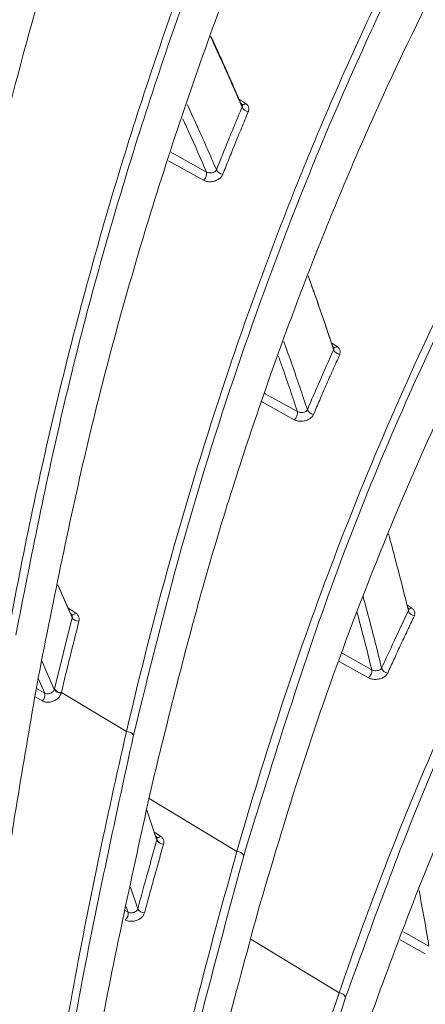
# Model space of a CAD drawing. Header units: millimetres. Extents: x 0 to 1118, y 0 to 864.
# Tile 82 of 256: x 398.95 to 402.37, y 187.36 to 195.65. Entities that reach past the tile are written whole.
import ezdxf

# ---------------------------------------------------------------- set-up
doc = ezdxf.new("R2010")
doc.units = ezdxf.units.MM

msp = doc.modelspace()

# ---------------------------------------------------------------- linework, layer by layer
at = {"color": 9, "linetype": 'Continuous', "lineweight": 15}
for p, q in [((400.7957, 194.9867), (400.8562, 194.9474)), ((401.5782, 192.9315), (401.6271, 192.8996)), ((399.3586, 190.6966), (399.4254, 190.653)), ((402.2158, 190.7223), (402.2561, 190.6959)), ((401.6697, 190.316), (401.9195, 190.1758)), ((399.1386, 190.2504), (399.2447, 190.0108)), ((401.8906, 190.1087), (401.645, 190.2464)), ((399.1644, 189.9789), (399.1082, 190.1056)), ((399.0938, 190.0176), (399.1644, 189.9789)), ((399.1443, 189.9134), (399.0822, 189.9474)), ((400.0438, 189.0921), (400.7838, 188.6452)), ((400.086, 188.8086), (400.1396, 188.7735)), ((399.886, 188.3444), (399.9479, 188.162)), ((399.8666, 188.1339), (399.8512, 188.1792)), ((399.8356, 188.1511), (399.8666, 188.1339)), ((400.9002, 187.9061), (401.6448, 187.4538)), ((402.186, 187.9688), (402.4013, 187.847)), ((402.3705, 187.7812), (402.1599, 187.9003))]:
    msp.add_line(p, q, dxfattribs=at)
at = {"color": 7, "linetype": 'Continuous', "lineweight": 15}
for p, q in [((401.5998, 192.8894), (401.5998, 192.8895)), ((399.2741, 190.8909), (399.3809, 190.65)), ((399.394, 190.6168), (399.2736, 190.8884)), ((402.2304, 190.6869), (402.2302, 190.6876)), ((399.2455, 190.0143), (399.394, 190.6168)), ((399.2447, 190.0108), (399.2455, 190.0143)), ((399.3043, 189.9842), (399.8533, 189.6545)), ((400.1088, 188.7414), (400.023, 188.9936))]:
    msp.add_line(p, q, dxfattribs=at)
at = {"color": 9, "linetype": 'Continuous', "lineweight": 15, "flags": 128}
for points in [[(400.5025, 194.3003), (400.2317, 194.4497), (400.2062, 194.4637)], [(400.2299, 194.5332), (400.2561, 194.5188), (400.5269, 194.3694)], [(401.0161, 192.5054), (401.0226, 192.5017), (401.2933, 192.3511)], [(401.2666, 192.2828), (400.9959, 192.4334), (400.9904, 192.4365)], [(399.4254, 190.653), (399.4187, 190.6474), (399.4119, 190.6432), (399.4052, 190.6404), (399.3988, 190.6392), (399.3929, 190.6396), (399.3879, 190.6416), (399.3871, 190.6422)]]:
    msp.add_lwpolyline(points, dxfattribs=at)
at = {"color": 7, "linetype": 'Continuous', "lineweight": 15, "flags": 128}
msp.add_lwpolyline([(399.3043, 189.9842), (399.3043, 189.9841), (399.3039, 189.9824), (399.3037, 189.9815), (399.3035, 189.9806)], dxfattribs=at)
at = {"color": 9, "linetype": 'Continuous', "lineweight": 15}
for centre, radius, start, end in [((400.8343, 194.9679), 0.0299, 245.9118, 316.89138), ((401.6068, 192.9198), 0.0286, 244.41091, 315.02066), ((402.2374, 190.7159), 0.0274, 243.08148, 313.09648), ((400.1151, 188.7936), 0.0317, 247.19712, 320.61953)]:
    msp.add_arc(centre, radius, start, end, dxfattribs=at)
at = {"color": 7, "linetype": 'Continuous', "lineweight": 15}
for centre, radius, start, end in [((400.8854, 194.943), 0.0646, 204.26988, 264.66347), ((400.6697, 194.4151), 0.0648, 205.27327, 265.57812), ((400.4553, 194.3558), 0.0728, 310.38551, 10.80121), ((401.6566, 192.8945), 0.0625, 200.62858, 263.67345), ((401.2186, 192.341), 0.0754, 309.54351, 7.71804), ((401.4352, 192.39), 0.0626, 201.57552, 264.59034), ((402.2861, 190.6905), 0.0608, 197.16868, 262.70371), ((399.45, 190.6516), 0.066, 211.89761, 271.81533), ((401.8421, 190.1693), 0.0776, 308.63151, 4.82882), ((402.0603, 190.2087), 0.0608, 198.05884, 263.62067), ((399.0952, 189.9643), 0.0707, 313.96406, 11.92048), ((399.3003, 190.0467), 0.0662, 212.88278, 272.78227), ((399.3011, 190.0502), 0.0662, 212.8825, 272.77887), ((399.8569, 189.5888), 0.0658, 32.85716, 93.1048), ((400.1647, 188.7704), 0.063, 207.40928, 270.70449), ((400.7846, 188.5822), 0.0629, 27.36006, 90.74796), ((400.0033, 188.1908), 0.0624, 207.45295, 271.27426), ((399.7932, 188.123), 0.0741, 312.45914, 8.42719), ((401.643, 187.3931), 0.0607, 22.10802, 88.26334)]:
    msp.add_arc(centre, radius, start, end, dxfattribs=at)
for points, knots in [([(411.547, 221.277), (411.0118, 220.965), (409.9404, 220.3403), (407.9797, 219.061), (405.711, 217.4171), (403.2282, 215.3781), (400.9185, 213.2689), (398.7649, 211.1066), (396.7443, 208.9011), (394.837, 206.6631), (392.4091, 203.6449), (390.3916, 200.9773), (388.3275, 198.3183), (386.8009, 196.4145), (385.1514, 194.5321), (383.7089, 193.0469), (382.5632, 191.9558), (381.3484, 190.8943), (380.0579, 189.8667), (378.6816, 188.8735), (377.2156, 187.9195), (375.6611, 187.012), (374.0183, 186.1554), (372.2894, 185.3544), (370.4786, 184.6141), (368.5898, 183.9369), (366.6356, 183.3263), (364.6242, 182.7816), (362.5672, 182.2993), (360.4763, 181.8731), (358.3597, 181.4938), (355.5234, 181.0384), (351.9594, 180.5319), (348.2122, 180.0009), (345.0161, 179.4848), (342.522, 179.0157), (340.2182, 178.4992), (338.103, 177.9321), (336.0433, 177.2609), (334.3263, 176.5666), (332.9345, 175.8975), (332.2219, 175.485), (331.8647, 175.2781)], [0, 0, 0, 0, 0.0193822, 0.0388004, 0.075345, 0.1120217, 0.1486283, 0.1853012, 0.2219431, 0.2586245, 0.2953262, 0.3688295, 0.387236, 0.4240983, 0.4615096, 0.4802981, 0.4991074, 0.5176371, 0.5361868, 0.5547781, 0.5733481, 0.5919726, 0.6105533, 0.6291427, 0.6478005, 0.6663925, 0.6850541, 0.7036351, 0.7221884, 0.740787, 0.7592835, 0.7777999, 0.8146582, 0.851371, 0.8745471, 0.8977545, 0.9169135, 0.9361394, 0.9556682, 0.9753594, 0.9876467, 1, 1, 1, 1]), ([(404.0397, 212.4158), (403.6191, 211.9995), (402.7778, 211.167), (401.6148, 209.7261), (400.5354, 208.1504), (399.5004, 206.3422), (398.5432, 204.3036), (397.6857, 202.0132), (396.9826, 199.5875), (396.4444, 197.0548), (396.0593, 194.4533), (395.9403, 192.6765), (395.8806, 191.7861)], [0, 0, 0, 0, 0.088826, 0.177654, 0.268297, 0.358943, 0.464558, 0.570182, 0.678233, 0.786293, 0.892912, 1, 1, 1, 1]), ([(396.6963, 191.6996), (396.6963, 191.6996), (396.7841, 192.665), (397.0264, 194.5788), (397.5819, 197.3312), (398.3234, 199.9534), (399.2227, 202.3655), (400.2724, 204.5848), (401.4614, 206.6097), (402.8122, 208.4692), (403.8132, 209.5758), (404.3359, 210.0919), (404.3359, 210.0919)], [0, 0, 0, 0, 0.000001, 0.129872, 0.260449, 0.387211, 0.514752, 0.634012, 0.75403, 0.876553, 0.999999, 1, 1, 1, 1]), ([(404.3771, 210.0432), (403.8829, 209.5228), (402.8947, 208.4821), (401.5608, 206.6425), (400.3541, 204.6101), (399.2878, 202.3602), (398.3809, 199.9286), (397.6458, 197.3147), (397.08, 194.565), (396.8672, 192.6449), (396.7604, 191.6821)], [0, 0, 0, 0, 0.119572, 0.239151, 0.362177, 0.485213, 0.611968, 0.739525, 0.8694, 1, 1, 1, 1]), ([(397.0018, 191.3984), (397.1199, 192.436), (397.3567, 194.5181), (397.9907, 197.4287), (398.8044, 200.1444), (399.7378, 202.4914), (400.7672, 204.5536), (401.8628, 206.3523), (403.0806, 208.0187), (403.9915, 208.9858), (404.447, 209.4693)], [0, 0, 0, 0, 0.14317, 0.287285, 0.419958, 0.553535, 0.663852, 0.774163, 0.887084, 1, 1, 1, 1]), ([(400.2127, 208.4713), (399.7934, 207.7462), (398.9517, 206.2907), (397.8931, 203.8281), (396.9953, 201.1589), (396.2961, 198.2667), (395.794, 195.2332), (395.6485, 193.1251), (395.5756, 192.0678)], [0, 0, 0, 0, 0.157327, 0.315811, 0.483982, 0.653345, 0.826142, 1, 1, 1, 1]), ([(397.8059, 191.1702), (397.8059, 191.1702), (397.9012, 191.8768), (398.1296, 193.2766), (398.5844, 195.3247), (399.1519, 197.3139), (399.8817, 199.3702), (400.801, 201.4546), (401.9341, 203.5089), (403.2162, 205.3834), (404.1606, 206.4952), (404.6545, 207.0153), (404.6545, 207.0153)], [0, 0, 0, 0, 0.000001, 0.110909, 0.222167, 0.334557, 0.447357, 0.585045, 0.7236, 0.861309, 0.999999, 1, 1, 1, 1]), ([(404.6964, 206.9669), (404.2185, 206.4301), (403.2593, 205.3526), (401.9893, 203.4734), (400.8542, 201.4218), (399.9417, 199.3497), (399.2175, 197.3101), (398.6542, 195.3353), (398.1903, 193.2837), (397.9757, 191.8602), (397.8684, 191.1485)], [0, 0, 0, 0, 0.1376894, 0.2763789, 0.4140537, 0.5526178, 0.6636792, 0.7747446, 0.8873706, 1, 1, 1, 1]), ([(398.0841, 190.8282), (398.2405, 191.815), (398.5543, 193.7951), (399.2875, 196.5442), (400.188, 199.0955), (401.1231, 201.1369), (402.0369, 202.7805), (402.8758, 204.0792), (403.7793, 205.2984), (404.4354, 206.0292), (404.7635, 206.3946)], [0, 0, 0, 0, 0.159169, 0.31939, 0.467986, 0.617595, 0.712568, 0.807538, 0.90377, 1, 1, 1, 1]), ([(398.8591, 190.4925), (398.8591, 190.4925), (398.9774, 191.144), (399.2478, 192.4315), (399.7533, 194.3069), (400.3588, 196.1194), (401.0674, 197.8681), (401.8779, 199.537), (402.7873, 201.1086), (403.7865, 202.5636), (404.5078, 203.447), (404.8818, 203.8664), (404.8818, 203.8664)], [0, 0, 0, 0, 0.000001, 0.122138, 0.24464, 0.36831, 0.492403, 0.61903, 0.746162, 0.872802, 0.999999, 1, 1, 1, 1]), ([(404.9243, 203.8182), (404.56, 203.3882), (403.8297, 202.5262), (402.8384, 201.0681), (401.9289, 199.4993), (401.1248, 197.8407), (400.4224, 196.1082), (399.8215, 194.3081), (399.3077, 192.4307), (399.0492, 191.1213), (398.9199, 190.4666)], [0, 0, 0, 0, 0.1266283, 0.2538223, 0.3804425, 0.5075781, 0.629876, 0.7521776, 0.8760871, 1, 1, 1, 1]), ([(399.1092, 190.1112), (399.2419, 190.7783), (399.5077, 192.1145), (400.0398, 194.0339), (400.6671, 195.8809), (401.3804, 197.5992), (402.1671, 199.1889), (403.0226, 200.6509), (403.9561, 202.0217), (404.6433, 202.8395), (404.9869, 203.2484)], [0, 0, 0, 0, 0.128383, 0.257187, 0.385582, 0.514447, 0.634915, 0.75538, 0.877692, 1, 1, 1, 1]), ([(399.8533, 189.6545), (399.8533, 189.6545), (399.975, 190.1811), (400.2417, 191.2209), (400.7104, 192.7346), (401.2472, 194.1983), (401.8581, 195.622), (402.5436, 196.995), (403.3028, 198.3051), (404.1251, 199.5304), (404.7124, 200.2854), (405.0156, 200.6471), (405.0156, 200.6471)], [0, 0, 0, 0, 0.000001, 0.121541, 0.243345, 0.365982, 0.488915, 0.616492, 0.744432, 0.872018, 0.999999, 1, 1, 1, 1]), ([(405.0587, 200.599), (404.7623, 200.2297), (404.1688, 199.49), (403.3524, 198.2626), (402.5936, 196.955), (401.9127, 195.5885), (401.3061, 194.1748), (400.7731, 192.7187), (400.2997, 191.2053), (400.0413, 190.1514), (399.9122, 189.6245)], [0, 0, 0, 0, 0.127578, 0.255557, 0.383129, 0.511071, 0.632731, 0.754394, 0.877196, 1, 1, 1, 1]), ([(400.0741, 189.2357), (400.2062, 189.7715), (400.4707, 190.8443), (400.9578, 192.3866), (401.5092, 193.8739), (402.1208, 195.275), (402.7859, 196.5899), (403.5028, 197.8173), (404.2745, 198.977), (404.8351, 199.6807), (405.1154, 200.0325)], [0, 0, 0, 0, 0.126999, 0.254297, 0.381304, 0.508639, 0.630813, 0.752984, 0.876493, 1, 1, 1, 1]), ([(400.7838, 188.6452), (400.7838, 188.6452), (401.0179, 189.4686), (401.5473, 191.076), (402.5259, 193.3582), (403.6889, 195.481), (404.583, 196.7614), (405.0541, 197.3587), (405.0541, 197.3587)], [0, 0, 0, 0, 0.000001, 0.243758, 0.489026, 0.7445, 0.999999, 1, 1, 1, 1]), ([(405.0977, 197.3106), (404.8664, 197.0066), (404.4033, 196.3979), (403.7572, 195.4072), (403.1483, 194.3629), (402.4127, 192.93), (401.5946, 191.0492), (401.0924, 189.4256), (400.8405, 188.6112)], [0, 0, 0, 0, 0.127633, 0.255525, 0.383153, 0.511025, 0.754739, 1, 1, 1, 1]), ([(400.9744, 188.1908), (401.0988, 188.6087), (401.3478, 189.4453), (401.7793, 190.6502), (402.2518, 191.8158), (402.9284, 193.2767), (403.8578, 194.9849), (404.7163, 196.1591), (405.1471, 196.7483)], [0, 0, 0, 0, 0.127033, 0.25427, 0.381309, 0.508567, 0.753409, 1, 1, 1, 1]), ([(400.8265, 194.9164), (400.7758, 195.0337), (400.6896, 195.2332), (400.5995, 195.4284), (400.5624, 195.5089)], [0, 0, 0, 0, 0.587784, 1, 1, 1, 1]), ([(400.5642, 195.5141), (400.5968, 195.4434), (400.6827, 195.2571), (400.7648, 195.0667), (400.8158, 194.9487)], [0, 0, 0, 0, 0.379614, 1, 1, 1, 1]), ([(400.6111, 194.3875), (400.6446, 194.4716), (400.6968, 194.6024), (400.7689, 194.7784), (400.8073, 194.8704), (400.8265, 194.9164)], [0, 0, 0, 0, 0.474606, 0.7373, 1, 1, 1, 1]), ([(400.8794, 194.8786), (400.8602, 194.8327), (400.822, 194.7409), (400.7672, 194.6068), (400.7147, 194.4767), (400.6814, 194.3926), (400.6647, 194.3505)], [0, 0, 0, 0, 0.262693, 0.525393, 0.762694, 1, 1, 1, 1]), ([(400.8268, 194.9353), (400.8264, 194.9369), (400.8248, 194.9419), (400.8195, 194.9459), (400.8158, 194.9487)], [0, 0, 0, 0, 0.304625, 1, 1, 1, 1]), ([(400.8794, 194.8786), (400.88, 194.8803), (400.8837, 194.8898), (400.8852, 194.9077), (400.8769, 194.9306), (400.8631, 194.9418), (400.8562, 194.9474)], [0, 0, 0, 0, 0.065308, 0.377723, 0.688795, 1, 1, 1, 1]), ([(400.5269, 194.3694), (400.531, 194.3675), (400.5399, 194.3634), (400.5568, 194.3613), (400.5744, 194.3629), (400.5906, 194.3683), (400.6039, 194.3766), (400.6087, 194.3839), (400.6111, 194.3875)], [0, 0, 0, 0, 0.150182, 0.316978, 0.486972, 0.658561, 0.829716, 1, 1, 1, 1]), ([(400.5025, 194.3003), (400.5108, 194.2966), (400.5281, 194.289), (400.5609, 194.2867), (400.5952, 194.2924), (400.6264, 194.3062), (400.6517, 194.3262), (400.6604, 194.3424), (400.6647, 194.3505)], [0, 0, 0, 0, 0.153115, 0.321615, 0.491416, 0.661411, 0.830679, 1, 1, 1, 1]), ([(401.6448, 187.4538), (401.6448, 187.4538), (401.8534, 188.0641), (402.3061, 189.256), (403.0926, 190.9554), (403.9856, 192.5521), (404.6495, 193.5353), (404.9957, 194.0019), (404.9957, 194.0019)], [0, 0, 0, 0, 0.000001, 0.24555, 0.492042, 0.746013, 0.999999, 1, 1, 1, 1]), ([(405.0398, 193.9537), (404.8693, 193.7173), (404.528, 193.2442), (404.0446, 192.4889), (403.5828, 191.7017), (403.0105, 190.625), (402.3543, 189.2218), (401.9179, 188.0187), (401.6992, 187.416)], [0, 0, 0, 0, 0.126925, 0.254, 0.380922, 0.507987, 0.753513, 1, 1, 1, 1]), ([(401.5981, 192.8725), (401.5977, 192.8738), (401.5554, 193.0018), (401.4852, 193.2104), (401.4122, 193.4142), (401.3835, 193.494)], [0, 0, 0, 0, 0.006597, 0.610762, 1, 1, 1, 1]), ([(401.3839, 193.4949), (401.4088, 193.4254), (401.4787, 193.2305), (401.5449, 193.0319), (401.5874, 192.9042)], [0, 0, 0, 0, 0.3568401, 1, 1, 1, 1]), ([(401.8044, 186.9661), (402.0251, 187.574), (402.356, 188.4857), (402.8659, 189.6296), (403.3993, 190.7231), (404.1165, 192.0163), (404.7588, 192.9356), (405.0806, 193.3962)], [0, 0, 0, 0, 0.252772, 0.379117, 0.505592, 0.752269, 1, 1, 1, 1]), ([(401.5874, 192.9042), (401.5911, 192.9014), (401.5969, 192.8969), (401.5985, 192.8914), (401.5991, 192.8893)], [0, 0, 0, 0, 0.624093, 1, 1, 1, 1]), ([(401.6498, 192.8323), (401.6504, 192.8339), (401.6543, 192.8431), (401.6559, 192.8605), (401.6477, 192.8828), (401.634, 192.894), (401.6271, 192.8996)], [0, 0, 0, 0, 0.065716, 0.377686, 0.688784, 1, 1, 1, 1]), ([(401.3769, 192.367), (401.4113, 192.4473), (401.484, 192.6169), (401.5588, 192.7844), (401.5981, 192.8725)], [0, 0, 0, 0, 0.473661, 1, 1, 1, 1]), ([(401.6498, 192.8323), (401.6301, 192.7884), (401.5908, 192.7005), (401.5345, 192.5723), (401.4806, 192.4481), (401.4464, 192.3678), (401.4293, 192.3276)], [0, 0, 0, 0, 0.263166, 0.526339, 0.763167, 1, 1, 1, 1]), ([(401.2666, 192.2828), (401.2749, 192.2791), (401.2923, 192.2713), (401.325, 192.2684), (401.3593, 192.2732), (401.3905, 192.2858), (401.416, 192.3045), (401.4249, 192.3199), (401.4293, 192.3276)], [0, 0, 0, 0, 0.154105, 0.322801, 0.492354, 0.661944, 0.830949, 1, 1, 1, 1]), ([(401.3769, 192.367), (401.3746, 192.3635), (401.3699, 192.3566), (401.3567, 192.3487), (401.3406, 192.3438), (401.3231, 192.3426), (401.3064, 192.3449), (401.2975, 192.3491), (401.2933, 192.3511)], [0, 0, 0, 0, 0.169636, 0.339984, 0.510774, 0.680541, 0.84805, 1, 1, 1, 1]), ([(402.2281, 190.6725), (402.2244, 190.6874), (402.189, 190.8316), (402.1344, 191.0486), (402.0807, 191.248), (402.0611, 191.3203)], [0, 0, 0, 0, 0.068233, 0.661962, 1, 1, 1, 1]), ([(399.3809, 190.65), (399.3827, 190.6487), (399.3864, 190.6459), (399.3903, 190.6413), (399.392, 190.6379), (399.3926, 190.6364)], [0, 0, 0, 0, 0.355511, 0.721413, 1, 1, 1, 1]), ([(399.4521, 190.5857), (399.453, 190.5898), (399.4547, 190.5983), (399.454, 190.6109), (399.4508, 190.6232), (399.4449, 190.6345), (399.4366, 190.6448), (399.4292, 190.6502), (399.4254, 190.653)], [0, 0, 0, 0, 0.159408, 0.323014, 0.489821, 0.661458, 0.828315, 1, 1, 1, 1]), ([(402.0024, 190.1899), (402.0375, 190.2665), (402.1117, 190.4285), (402.1879, 190.5883), (402.2281, 190.6725)], [0, 0, 0, 0, 0.472489, 1, 1, 1, 1]), ([(402.2213, 190.7001), (402.2233, 190.6985), (402.2279, 190.6947), (402.229, 190.6901), (402.2297, 190.6874)], [0, 0, 0, 0, 0.429681, 1, 1, 1, 1]), ([(402.2784, 190.6302), (402.2791, 190.6317), (402.283, 190.6405), (402.2848, 190.6573), (402.2768, 190.6792), (402.263, 190.6903), (402.2561, 190.6959)], [0, 0, 0, 0, 0.065639, 0.377349, 0.688623, 1, 1, 1, 1]), ([(399.4521, 190.5857), (399.402, 190.3857), (399.3519, 190.1858), (399.3043, 189.9842), (399.3043, 189.9842)], [0, 0, 0, 0, 0.99998, 1, 1, 1, 1]), ([(402.2784, 190.6302), (402.2584, 190.5882), (402.2182, 190.5041), (402.1608, 190.3816), (402.1058, 190.2631), (402.071, 190.1866), (402.0535, 190.1483)], [0, 0, 0, 0, 0.263752, 0.527511, 0.763753, 1, 1, 1, 1]), ([(401.8906, 190.1087), (401.8989, 190.1049), (401.9162, 190.097), (401.949, 190.0935), (401.9832, 190.0973), (402.0145, 190.1088), (402.0401, 190.1262), (402.049, 190.1409), (402.0535, 190.1483)], [0, 0, 0, 0, 0.155174, 0.324002, 0.493291, 0.662483, 0.831222, 1, 1, 1, 1]), ([(402.0024, 190.1899), (402.0001, 190.1866), (401.9954, 190.1799), (401.9823, 190.1724), (401.9664, 190.1679), (401.949, 190.167), (401.9324, 190.1696), (401.9237, 190.1738), (401.9195, 190.1758)], [0, 0, 0, 0, 0.169022, 0.338597, 0.508615, 0.678129, 0.846249, 1, 1, 1, 1]), ([(398.3226, 182.3171), (398.3387, 182.9977), (398.371, 184.359), (398.5496, 186.3453), (398.7908, 188.263), (399.003, 189.4949), (399.1092, 190.1112)], [0, 0, 0, 0, 0.2646555, 0.5293217, 0.7645329, 1, 1, 1, 1]), ([(399.1443, 189.9134), (399.1458, 189.9126), (399.1558, 189.9074), (399.1775, 189.9016), (399.2104, 189.9025), (399.2432, 189.9124), (399.2718, 189.9302), (399.2939, 189.9538), (399.3003, 189.9717), (399.3035, 189.9806)], [0, 0, 0, 0, 0.029564, 0.191257, 0.353027, 0.514824, 0.676587, 0.838293, 1, 1, 1, 1]), ([(399.2447, 190.0108), (399.2431, 190.0064), (399.2398, 189.9976), (399.2286, 189.9861), (399.2142, 189.9776), (399.1977, 189.9729), (399.1811, 189.9728), (399.1701, 189.9758), (399.1652, 189.9785), (399.1644, 189.9789)], [0, 0, 0, 0, 0.161675, 0.323428, 0.485273, 0.647127, 0.808879, 0.970464, 1, 1, 1, 1]), ([(398.7299, 181.333), (398.7569, 181.9819), (398.8109, 183.2811), (399.0398, 185.3229), (399.3773, 187.4484), (399.6839, 188.9191), (399.8533, 189.6545), (399.8533, 189.6545)], [0, 0, 0, 0, 0.236149, 0.472797, 0.736403, 0.999999, 1, 1, 1, 1]), ([(399.9122, 189.6245), (399.7521, 188.8896), (399.4321, 187.4198), (399.1005, 185.2973), (398.8703, 183.2571), (398.8163, 181.9591), (398.7894, 181.3094)], [0, 0, 0, 0, 0.263625, 0.527242, 0.76339, 1, 1, 1, 1]), ([(398.9468, 180.9229), (398.9783, 181.6478), (399.0412, 183.0977), (399.3015, 185.2156), (399.6397, 187.2622), (399.9292, 188.5776), (400.0741, 189.2357)], [0, 0, 0, 0, 0.264013, 0.528034, 0.763856, 1, 1, 1, 1]), ([(399.9479, 188.162), (399.9723, 188.2515), (400.0109, 188.3928), (400.0648, 188.5859), (400.0942, 188.6896), (400.1088, 188.7414)], [0, 0, 0, 0, 0.463098, 0.731548, 1, 1, 1, 1]), ([(400.0983, 188.7725), (400.0993, 188.7717), (400.1021, 188.7695), (400.1055, 188.7652), (400.1079, 188.7611), (400.1085, 188.7587), (400.1086, 188.7583)], [0, 0, 0, 0, 0.197411, 0.565941, 0.924025, 1, 1, 1, 1]), ([(400.1655, 188.7074), (400.1664, 188.7115), (400.1683, 188.7197), (400.1678, 188.732), (400.1648, 188.744), (400.159, 188.7552), (400.1507, 188.7653), (400.1434, 188.7708), (400.1396, 188.7735)], [0, 0, 0, 0, 0.160236, 0.324761, 0.491159, 0.662383, 0.828779, 1, 1, 1, 1]), ([(400.1655, 188.7074), (400.1508, 188.6556), (400.1215, 188.552), (400.0802, 188.4037), (400.0412, 188.2625), (400.0169, 188.1731), (400.0047, 188.1284)], [0, 0, 0, 0, 0.26845, 0.536903, 0.768451, 1, 1, 1, 1]), ([(399.2798, 179.8541), (399.3214, 180.5442), (399.4047, 181.9265), (399.7187, 184.0893), (400.1669, 186.3306), (400.5651, 187.8741), (400.7838, 188.6452), (400.7838, 188.6452)], [0, 0, 0, 0, 0.237257, 0.475165, 0.737588, 0.999999, 1, 1, 1, 1]), ([(400.8405, 188.6112), (400.6333, 187.8402), (400.2188, 186.2983), (399.7777, 184.0602), (399.4622, 181.8993), (399.379, 180.5183), (399.3373, 179.8269)], [0, 0, 0, 0, 0.262443, 0.52488, 0.762142, 1, 1, 1, 1]), ([(399.4666, 179.4089), (399.4859, 179.7911), (399.5246, 180.5559), (399.6788, 182.0937), (399.9595, 183.9441), (400.4097, 186.1068), (400.7861, 187.4957), (400.9744, 188.1908)], [0, 0, 0, 0, 0.131702, 0.263529, 0.527031, 0.763318, 1, 1, 1, 1]), ([(399.9479, 188.162), (399.9462, 188.1579), (399.9428, 188.1495), (399.9313, 188.1389), (399.9166, 188.1311), (399.8998, 188.1272), (399.8831, 188.1276), (399.8723, 188.1308), (399.8673, 188.1335), (399.8666, 188.1339)], [0, 0, 0, 0, 0.161856, 0.323802, 0.485866, 0.647971, 0.809994, 0.971851, 1, 1, 1, 1]), ([(399.8433, 188.0683), (399.8447, 188.0676), (399.8546, 188.0624), (399.8762, 188.0561), (399.9094, 188.0561), (399.9427, 188.0647), (399.9718, 188.0809), (399.9946, 188.1029), (400.0013, 188.1199), (400.0047, 188.1284)], [0, 0, 0, 0, 0.028174, 0.190125, 0.352147, 0.514181, 0.676164, 0.838081, 1, 1, 1, 1]), ([(399.7245, 178.26), (399.7815, 178.9874), (399.8956, 180.4448), (400.3034, 182.7133), (400.8735, 185.0524), (401.3722, 186.6544), (401.6448, 187.4538), (401.6448, 187.4538)], [0, 0, 0, 0, 0.238325, 0.477478, 0.738746, 0.999999, 1, 1, 1, 1]), ([(401.6992, 187.416), (401.4402, 186.6162), (400.9222, 185.0166), (400.3608, 182.6811), (399.9512, 180.4147), (399.8372, 178.9586), (399.78, 178.2294)], [0, 0, 0, 0, 0.261288, 0.522571, 0.76091, 1, 1, 1, 1])]:
    msp.add_open_spline(points, degree=3, knots=knots, dxfattribs=at)
at = {"color": 9, "linetype": 'Continuous', "lineweight": 15}
for points, knots in [([(400.3666, 194.9344), (400.3971, 194.8686), (400.4805, 194.6885), (400.5604, 194.5044), (400.6111, 194.3875)], [0, 0, 0, 0, 0.365003, 1, 1, 1, 1]), ([(400.8265, 194.9164), (400.8268, 194.9172), (400.8289, 194.9214), (400.8304, 194.928), (400.8278, 194.9334), (400.8268, 194.9353)], [0, 0, 0, 0, 0.119336, 0.685622, 1, 1, 1, 1]), ([(400.5269, 194.3694), (400.4773, 194.4838), (400.4119, 194.6347), (400.3436, 194.7825), (400.327, 194.8183)], [0, 0, 0, 0, 0.757769, 1, 1, 1, 1]), ([(401.1782, 192.9416), (401.2018, 192.8762), (401.27, 192.6867), (401.3346, 192.4935), (401.3769, 192.367)], [0, 0, 0, 0, 0.34518, 1, 1, 1, 1]), ([(401.5991, 192.8893), (401.5998, 192.8879), (401.602, 192.8831), (401.6005, 192.8772), (401.5985, 192.8732), (401.5981, 192.8725)], [0, 0, 0, 0, 0.245943, 0.868114, 1, 1, 1, 1]), ([(401.2933, 192.3511), (401.2519, 192.4752), (401.1994, 192.6323), (401.1441, 192.7864), (401.1325, 192.8187)], [0, 0, 0, 0, 0.79053, 1, 1, 1, 1]), ([(401.8468, 190.793), (401.8645, 190.7275), (401.9184, 190.5284), (401.9687, 190.3258), (402.0024, 190.1899)], [0, 0, 0, 0, 0.328771, 1, 1, 1, 1]), ([(401.9195, 190.1758), (401.9172, 190.1849), (401.8831, 190.3234), (401.8422, 190.4869), (401.8012, 190.6391), (401.7945, 190.6642)], [0, 0, 0, 0, 0.055173, 0.844659, 1, 1, 1, 1]), ([(402.2297, 190.6874), (402.2301, 190.6866), (402.232, 190.6824), (402.2305, 190.6772), (402.2284, 190.6732), (402.2281, 190.6725)], [0, 0, 0, 0, 0.166337, 0.854441, 1, 1, 1, 1]), ([(399.3926, 190.6364), (399.3929, 190.636), (399.3941, 190.6337), (399.395, 190.6292), (399.3954, 190.623), (399.3945, 190.6189), (399.394, 190.6168)], [0, 0, 0, 0, 0.068021, 0.391142, 0.691607, 1, 1, 1, 1]), ([(400.1086, 188.7583), (400.1091, 188.7567), (400.1101, 188.7533), (400.1102, 188.7475), (400.1093, 188.7435), (400.1088, 188.7414)], [0, 0, 0, 0, 0.2949973, 0.6428294, 1, 1, 1, 1]), ([(402.4013, 187.847), (402.3879, 187.9259), (402.361, 188.0828), (402.3322, 188.238), (402.3178, 188.3153)], [0, 0, 0, 0, 0.502276, 1, 1, 1, 1])]:
    msp.add_open_spline(points, degree=3, knots=knots, dxfattribs=at)

doc.saveas('drawing.dxf')
